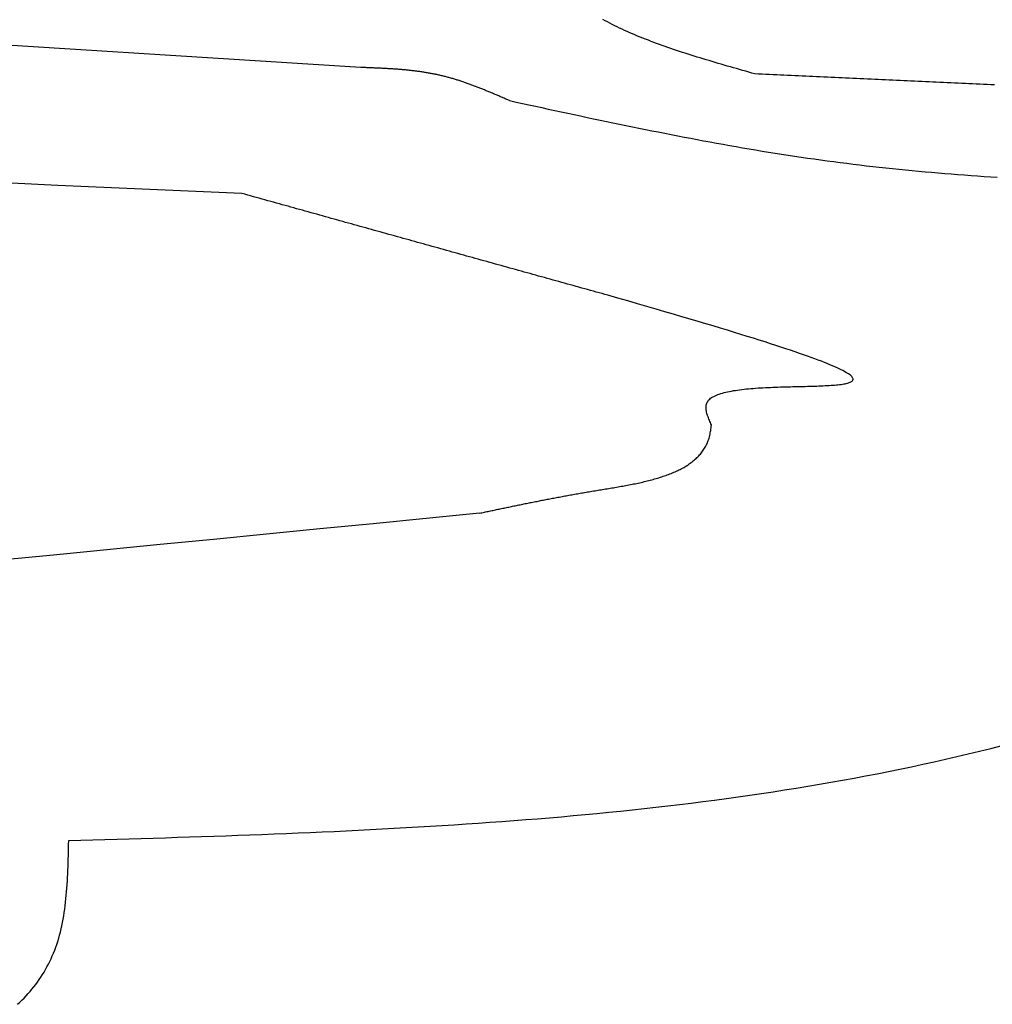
# Model space of a CAD drawing. Extents: x 715 to 7297, y 267 to 5710.
# Tile 75 of 91: x 5136 to 5430, y 3163 to 3460. Entities that reach past the tile are written whole.
import ezdxf

# ---------------------------------------------------------------- set-up
doc = ezdxf.new("R2010")
doc.units = 0
doc.layers.add('CAR', color=10, linetype='CONTINUOUS')

msp = doc.modelspace()

# ---------------------------------------------------------------- linework, layer by layer
at = {"layer": 'CAR'}
for points in [[(5357.82, 3443.77, 0), (5356.89, 3444.03, 0), (5355.97, 3444.3, 0), (5355.04, 3444.56, 0), (5354.11, 3444.82, 0), (5353.18, 3445.09, 0), (5352.26, 3445.35, 0), (5351.33, 3445.61, 0), (5350.41, 3445.88, 0), (5349.48, 3446.14, 0), (5348.56, 3446.41, 0), (5347.64, 3446.68, 0), (5346.72, 3446.95, 0), (5345.81, 3447.22, 0), (5344.89, 3447.49, 0), (5343.98, 3447.76, 0), (5343.07, 3448.03, 0), (5342.16, 3448.31, 0), (5341.26, 3448.58, 0), (5340.36, 3448.86, 0), (5339.46, 3449.14, 0), (5338.57, 3449.42, 0), (5337.67, 3449.7, 0), (5336.79, 3449.99, 0), (5335.9, 3450.27, 0), (5335.02, 3450.56, 0), (5334.15, 3450.85, 0), (5333.27, 3451.15, 0), (5332.4, 3451.44, 0), (5331.54, 3451.74, 0), (5330.68, 3452.04, 0), (5329.83, 3452.34, 0), (5328.98, 3452.65, 0), (5328.14, 3452.95, 0), (5327.3, 3453.27, 0), (5326.46, 3453.58, 0), (5325.64, 3453.9, 0), (5324.81, 3454.22, 0), (5324, 3454.54, 0), (5323.19, 3454.86, 0), (5322.39, 3455.19, 0), (5321.59, 3455.53, 0), (5320.8, 3455.86, 0), (5320.01, 3456.2, 0), (5319.24, 3456.55, 0), (5318.47, 3456.9, 0), (5317.71, 3457.25, 0), (5316.95, 3457.6, 0), (5316.2, 3457.96, 0), (5315.46, 3458.33, 0), (5314.73, 3458.69, 0), (5314.01, 3459.07, 0), (5313.29, 3459.44, 0), (5312.59, 3459.82, 0), (5311.89, 3460.21, 0)], [(5238.8, 3445.7, 0), (5224.44, 3446.61, 0), (5210.07, 3447.52, 0), (5195.71, 3448.43, 0), (5181.34, 3449.34, 0), (5166.98, 3450.25, 0), (5152.62, 3451.15, 0), (5138.25, 3452.06, 0), (5123.89, 3452.96, 0)], [(5283.71, 3435.69, 0), (5283.44, 3435.81, 0), (5283.17, 3435.92, 0), (5282.9, 3436.04, 0), (5282.63, 3436.16, 0), (5282.36, 3436.27, 0), (5282.09, 3436.39, 0), (5281.82, 3436.51, 0), (5281.55, 3436.62, 0), (5281.28, 3436.74, 0), (5281.01, 3436.86, 0), (5280.74, 3436.97, 0), (5280.47, 3437.09, 0), (5280.2, 3437.21, 0), (5279.93, 3437.32, 0), (5279.66, 3437.44, 0), (5279.39, 3437.55, 0), (5279.12, 3437.67, 0), (5278.85, 3437.78, 0), (5278.58, 3437.9, 0), (5278.31, 3438.01, 0), (5278.04, 3438.12, 0), (5277.77, 3438.24, 0), (5277.5, 3438.35, 0), (5277.23, 3438.46, 0), (5276.95, 3438.57, 0), (5276.68, 3438.68, 0), (5276.41, 3438.79, 0), (5276.14, 3438.91, 0), (5275.87, 3439.02, 0), (5275.6, 3439.12, 0), (5275.33, 3439.23, 0), (5275.05, 3439.34, 0), (5274.78, 3439.45, 0), (5274.51, 3439.56, 0), (5274.24, 3439.66, 0), (5273.96, 3439.77, 0), (5273.69, 3439.87, 0), (5273.42, 3439.98, 0), (5273.15, 3440.08, 0), (5272.87, 3440.19, 0), (5272.6, 3440.29, 0), (5272.33, 3440.39, 0), (5272.05, 3440.49, 0), (5271.78, 3440.59, 0), (5271.5, 3440.69, 0), (5271.23, 3440.79, 0), (5270.96, 3440.89, 0), (5270.68, 3440.98, 0), (5270.41, 3441.08, 0), (5270.13, 3441.18, 0), (5269.86, 3441.27, 0), (5269.58, 3441.36, 0), (5269.3, 3441.46, 0), (5269.03, 3441.55, 0), (5268.75, 3441.64, 0), (5268.48, 3441.73, 0), (5268.2, 3441.82, 0), (5267.92, 3441.9, 0), (5267.65, 3441.99, 0), (5267.37, 3442.08, 0), (5267.09, 3442.16, 0), (5266.81, 3442.24, 0), (5266.54, 3442.33, 0), (5266.26, 3442.41, 0), (5265.98, 3442.49, 0), (5265.7, 3442.57, 0), (5265.42, 3442.64, 0), (5265.14, 3442.72, 0), (5264.86, 3442.79, 0), (5264.58, 3442.87, 0), (5264.3, 3442.94, 0), (5264.02, 3443.01, 0), (5263.74, 3443.08, 0), (5263.46, 3443.15, 0), (5263.18, 3443.22, 0), (5262.9, 3443.28, 0), (5262.61, 3443.35, 0), (5262.33, 3443.41, 0), (5262.05, 3443.48, 0), (5261.77, 3443.54, 0), (5261.48, 3443.6, 0), (5261.2, 3443.65, 0), (5260.92, 3443.71, 0), (5260.63, 3443.77, 0), (5260.35, 3443.82, 0), (5260.06, 3443.88, 0), (5259.78, 3443.93, 0), (5259.49, 3443.98, 0), (5259.21, 3444.03, 0), (5258.92, 3444.08, 0), (5258.64, 3444.13, 0), (5258.35, 3444.17, 0), (5258.06, 3444.22, 0), (5257.78, 3444.27, 0), (5257.49, 3444.31, 0), (5257.2, 3444.35, 0), (5256.92, 3444.39, 0), (5256.63, 3444.44, 0), (5256.34, 3444.48, 0), (5256.05, 3444.51, 0), (5255.76, 3444.55, 0), (5255.48, 3444.59, 0), (5255.19, 3444.63, 0), (5254.9, 3444.66, 0), (5254.61, 3444.7, 0), (5254.32, 3444.73, 0), (5254.03, 3444.76, 0), (5253.74, 3444.79, 0), (5253.45, 3444.82, 0), (5253.16, 3444.86, 0), (5252.87, 3444.88, 0), (5252.58, 3444.91, 0), (5252.29, 3444.94, 0), (5252, 3444.97, 0), (5251.71, 3445, 0), (5251.42, 3445.02, 0), (5251.13, 3445.05, 0), (5250.83, 3445.07, 0), (5250.54, 3445.1, 0), (5250.25, 3445.12, 0), (5249.96, 3445.14, 0), (5249.67, 3445.16, 0), (5249.38, 3445.19, 0), (5249.08, 3445.21, 0), (5248.79, 3445.23, 0), (5248.5, 3445.25, 0), (5248.21, 3445.27, 0), (5247.91, 3445.28, 0), (5247.62, 3445.3, 0), (5247.33, 3445.32, 0), (5247.03, 3445.34, 0), (5246.74, 3445.36, 0), (5246.45, 3445.37, 0), (5246.15, 3445.39, 0), (5245.86, 3445.4, 0), (5245.57, 3445.42, 0), (5245.27, 3445.43, 0), (5244.98, 3445.45, 0), (5244.69, 3445.46, 0), (5244.39, 3445.48, 0), (5244.1, 3445.49, 0), (5243.81, 3445.5, 0), (5243.51, 3445.52, 0), (5243.22, 3445.53, 0), (5242.92, 3445.54, 0), (5242.63, 3445.56, 0), (5242.34, 3445.57, 0), (5242.04, 3445.58, 0), (5241.75, 3445.59, 0), (5241.45, 3445.6, 0), (5241.16, 3445.61, 0), (5240.86, 3445.63, 0), (5240.57, 3445.64, 0), (5240.27, 3445.65, 0), (5239.98, 3445.66, 0), (5239.69, 3445.67, 0), (5239.39, 3445.68, 0), (5239.1, 3445.69, 0), (5238.8, 3445.7, 0)], [(5430.13, 3440.43, 0), (5429.04, 3440.48, 0), (5427.94, 3440.53, 0), (5426.85, 3440.58, 0), (5425.75, 3440.63, 0), (5424.65, 3440.68, 0), (5423.56, 3440.73, 0), (5422.46, 3440.78, 0), (5421.37, 3440.83, 0), (5420.27, 3440.88, 0), (5419.18, 3440.94, 0), (5418.08, 3440.99, 0), (5416.99, 3441.04, 0), (5415.89, 3441.09, 0), (5414.79, 3441.14, 0), (5413.7, 3441.19, 0), (5412.6, 3441.24, 0), (5411.51, 3441.29, 0), (5410.41, 3441.34, 0), (5409.32, 3441.39, 0), (5408.22, 3441.44, 0), (5407.12, 3441.49, 0), (5406.03, 3441.54, 0), (5404.93, 3441.59, 0), (5403.84, 3441.64, 0), (5402.74, 3441.69, 0), (5401.65, 3441.75, 0), (5400.55, 3441.8, 0), (5399.46, 3441.85, 0), (5398.36, 3441.9, 0), (5397.26, 3441.95, 0), (5396.17, 3442, 0), (5395.07, 3442.05, 0), (5393.98, 3442.1, 0), (5392.88, 3442.15, 0), (5391.79, 3442.2, 0), (5390.69, 3442.25, 0), (5389.6, 3442.3, 0), (5388.5, 3442.35, 0), (5387.4, 3442.4, 0), (5386.31, 3442.45, 0), (5385.21, 3442.5, 0), (5384.12, 3442.55, 0), (5383.02, 3442.61, 0), (5381.93, 3442.66, 0), (5380.83, 3442.71, 0), (5379.73, 3442.76, 0), (5378.64, 3442.81, 0), (5377.54, 3442.86, 0), (5376.45, 3442.91, 0), (5375.35, 3442.96, 0), (5374.26, 3443.01, 0), (5373.16, 3443.06, 0), (5372.07, 3443.11, 0), (5370.97, 3443.16, 0), (5369.87, 3443.21, 0), (5368.78, 3443.26, 0), (5367.68, 3443.31, 0), (5366.59, 3443.36, 0), (5365.49, 3443.42, 0), (5364.4, 3443.47, 0), (5363.3, 3443.52, 0), (5362.21, 3443.57, 0), (5361.11, 3443.62, 0), (5360.01, 3443.67, 0), (5358.92, 3443.72, 0), (5357.82, 3443.77, 0)], [(5283.71, 3435.69, 0), (5285.66, 3435.26, 0), (5287.62, 3434.84, 0), (5289.57, 3434.42, 0), (5291.52, 3433.99, 0), (5293.47, 3433.57, 0), (5295.42, 3433.15, 0), (5297.38, 3432.73, 0), (5299.33, 3432.31, 0), (5301.28, 3431.89, 0), (5303.23, 3431.47, 0), (5305.18, 3431.05, 0), (5307.14, 3430.64, 0), (5309.09, 3430.23, 0), (5311.04, 3429.81, 0), (5313, 3429.4, 0), (5314.95, 3429, 0), (5316.9, 3428.59, 0), (5318.86, 3428.19, 0), (5320.81, 3427.79, 0), (5322.76, 3427.39, 0), (5324.72, 3426.99, 0), (5326.67, 3426.6, 0), (5328.63, 3426.21, 0), (5330.58, 3425.82, 0), (5332.54, 3425.44, 0), (5334.5, 3425.06, 0), (5336.45, 3424.68, 0), (5338.41, 3424.3, 0), (5340.37, 3423.93, 0), (5342.33, 3423.57, 0), (5344.28, 3423.21, 0), (5346.24, 3422.85, 0), (5348.2, 3422.49, 0), (5350.16, 3422.14, 0), (5352.12, 3421.8, 0), (5354.08, 3421.46, 0), (5356.04, 3421.12, 0), (5358, 3420.79, 0), (5359.97, 3420.47, 0), (5361.93, 3420.15, 0), (5363.89, 3419.83, 0), (5365.85, 3419.52, 0), (5367.82, 3419.22, 0), (5369.78, 3418.92, 0), (5371.75, 3418.63, 0), (5373.72, 3418.34, 0), (5375.68, 3418.06, 0), (5377.65, 3417.79, 0), (5379.62, 3417.52, 0), (5381.59, 3417.26, 0), (5383.56, 3417, 0), (5385.53, 3416.75, 0), (5387.5, 3416.51, 0), (5389.47, 3416.27, 0), (5391.44, 3416.04, 0), (5393.41, 3415.81, 0), (5395.38, 3415.59, 0), (5397.36, 3415.38, 0), (5399.33, 3415.17, 0), (5401.31, 3414.97, 0), (5403.28, 3414.77, 0), (5405.26, 3414.58, 0), (5407.24, 3414.39, 0), (5409.21, 3414.21, 0), (5411.19, 3414.03, 0), (5413.17, 3413.86, 0), (5415.15, 3413.7, 0), (5417.13, 3413.54, 0), (5419.11, 3413.38, 0), (5421.09, 3413.23, 0), (5423.07, 3413.09, 0), (5425.05, 3412.95, 0), (5427.03, 3412.81, 0), (5429.02, 3412.68, 0), (5431, 3412.56, 0)], [(5202.89, 3407.64, 0), (5188.98, 3408.25, 0), (5175.07, 3408.87, 0), (5161.17, 3409.48, 0), (5147.26, 3410.09, 0), (5133.35, 3410.71, 0)], [(5313.38, 3376.89, 0), (5312.51, 3377.13, 0), (5311.64, 3377.38, 0), (5310.77, 3377.62, 0), (5309.9, 3377.86, 0), (5309.03, 3378.1, 0), (5308.16, 3378.34, 0), (5307.29, 3378.59, 0), (5306.42, 3378.83, 0), (5305.55, 3379.07, 0), (5304.68, 3379.31, 0), (5303.81, 3379.56, 0), (5302.94, 3379.8, 0), (5302.07, 3380.04, 0), (5301.2, 3380.28, 0), (5300.33, 3380.52, 0), (5299.46, 3380.77, 0), (5298.59, 3381.01, 0), (5297.72, 3381.25, 0), (5296.85, 3381.49, 0), (5295.98, 3381.73, 0), (5295.11, 3381.98, 0), (5294.24, 3382.22, 0), (5293.37, 3382.46, 0), (5292.5, 3382.7, 0), (5291.63, 3382.94, 0), (5290.76, 3383.19, 0), (5289.89, 3383.43, 0), (5289.02, 3383.67, 0), (5288.15, 3383.91, 0), (5287.28, 3384.15, 0), (5286.41, 3384.4, 0), (5285.54, 3384.64, 0), (5284.67, 3384.88, 0), (5283.8, 3385.12, 0), (5282.93, 3385.37, 0), (5282.06, 3385.61, 0), (5281.19, 3385.85, 0), (5280.32, 3386.09, 0), (5279.45, 3386.33, 0), (5278.58, 3386.58, 0), (5277.71, 3386.82, 0), (5276.84, 3387.06, 0), (5275.97, 3387.3, 0), (5275.1, 3387.54, 0), (5274.23, 3387.79, 0), (5273.36, 3388.03, 0), (5272.49, 3388.27, 0), (5271.62, 3388.51, 0), (5270.75, 3388.75, 0), (5269.88, 3389, 0), (5269.01, 3389.24, 0), (5268.14, 3389.48, 0), (5267.27, 3389.72, 0), (5266.4, 3389.96, 0), (5265.53, 3390.21, 0), (5264.66, 3390.45, 0), (5263.79, 3390.69, 0), (5262.92, 3390.93, 0), (5262.05, 3391.18, 0), (5261.18, 3391.42, 0), (5260.31, 3391.66, 0), (5259.44, 3391.9, 0), (5258.57, 3392.14, 0), (5257.7, 3392.39, 0), (5256.83, 3392.63, 0), (5255.96, 3392.87, 0), (5255.09, 3393.11, 0), (5254.22, 3393.35, 0), (5253.35, 3393.6, 0), (5252.48, 3393.84, 0), (5251.61, 3394.08, 0), (5250.74, 3394.32, 0), (5249.87, 3394.56, 0), (5249, 3394.81, 0), (5248.13, 3395.05, 0), (5247.26, 3395.29, 0), (5246.39, 3395.53, 0), (5245.52, 3395.78, 0), (5244.65, 3396.02, 0), (5243.78, 3396.26, 0), (5242.91, 3396.5, 0), (5242.04, 3396.74, 0), (5241.17, 3396.99, 0), (5240.3, 3397.23, 0), (5239.43, 3397.47, 0), (5238.56, 3397.71, 0), (5237.69, 3397.95, 0), (5236.82, 3398.2, 0), (5235.95, 3398.44, 0), (5235.08, 3398.68, 0), (5234.21, 3398.92, 0), (5233.34, 3399.16, 0), (5232.47, 3399.41, 0), (5231.6, 3399.65, 0), (5230.73, 3399.89, 0), (5229.86, 3400.13, 0), (5228.99, 3400.37, 0), (5228.12, 3400.62, 0), (5227.25, 3400.86, 0), (5226.38, 3401.1, 0), (5225.51, 3401.34, 0), (5224.64, 3401.59, 0), (5223.77, 3401.83, 0), (5222.9, 3402.07, 0), (5222.03, 3402.31, 0), (5221.16, 3402.55, 0), (5220.29, 3402.8, 0), (5219.42, 3403.04, 0), (5218.55, 3403.28, 0), (5217.68, 3403.52, 0), (5216.81, 3403.76, 0), (5215.94, 3404.01, 0), (5215.07, 3404.25, 0), (5214.2, 3404.49, 0), (5213.33, 3404.73, 0), (5212.46, 3404.97, 0), (5211.59, 3405.22, 0), (5210.72, 3405.46, 0), (5209.85, 3405.7, 0), (5208.98, 3405.94, 0), (5208.11, 3406.18, 0), (5207.24, 3406.43, 0), (5206.37, 3406.67, 0), (5205.5, 3406.91, 0), (5204.63, 3407.15, 0), (5203.76, 3407.4, 0), (5202.89, 3407.64, 0)], [(5344.69, 3337.71, 0), (5344.53, 3338.07, 0), (5344.37, 3338.42, 0), (5344.22, 3338.78, 0), (5344.07, 3339.14, 0), (5343.92, 3339.49, 0), (5343.79, 3339.84, 0), (5343.66, 3340.19, 0), (5343.54, 3340.54, 0), (5343.43, 3340.88, 0), (5343.33, 3341.22, 0), (5343.24, 3341.55, 0), (5343.17, 3341.88, 0), (5343.12, 3342.21, 0), (5343.08, 3342.52, 0), (5343.06, 3342.84, 0), (5343.06, 3343.14, 0), (5343.08, 3343.44, 0), (5343.13, 3343.73, 0), (5343.2, 3344.02, 0), (5343.29, 3344.3, 0), (5343.41, 3344.56, 0), (5343.56, 3344.82, 0), (5343.73, 3345.07, 0), (5343.94, 3345.31, 0), (5344.18, 3345.54, 0), (5344.44, 3345.76, 0), (5344.74, 3345.97, 0), (5345.06, 3346.17, 0), (5345.4, 3346.36, 0), (5345.77, 3346.55, 0), (5346.17, 3346.73, 0), (5346.59, 3346.89, 0), (5347.03, 3347.05, 0), (5347.5, 3347.21, 0), (5347.98, 3347.35, 0), (5348.49, 3347.49, 0), (5349.02, 3347.62, 0), (5349.56, 3347.74, 0), (5350.13, 3347.86, 0), (5350.71, 3347.97, 0), (5351.31, 3348.08, 0), (5351.92, 3348.17, 0), (5352.55, 3348.27, 0), (5353.19, 3348.35, 0), (5353.85, 3348.44, 0), (5354.52, 3348.51, 0), (5355.2, 3348.58, 0), (5355.89, 3348.65, 0), (5356.59, 3348.71, 0), (5357.3, 3348.77, 0), (5358.02, 3348.83, 0), (5358.75, 3348.88, 0), (5359.49, 3348.92, 0), (5360.23, 3348.97, 0), (5360.97, 3349.01, 0), (5361.72, 3349.04, 0), (5362.48, 3349.08, 0), (5363.24, 3349.11, 0), (5364, 3349.14, 0), (5364.76, 3349.16, 0), (5365.52, 3349.19, 0), (5366.28, 3349.21, 0), (5367.04, 3349.24, 0), (5367.8, 3349.26, 0), (5368.56, 3349.28, 0), (5369.31, 3349.29, 0), (5370.06, 3349.31, 0), (5370.8, 3349.33, 0), (5371.54, 3349.35, 0), (5372.27, 3349.36, 0), (5372.99, 3349.38, 0), (5373.71, 3349.4, 0), (5374.41, 3349.42, 0), (5375.11, 3349.44, 0), (5375.8, 3349.46, 0), (5376.47, 3349.48, 0), (5377.13, 3349.5, 0), (5377.78, 3349.53, 0), (5378.42, 3349.56, 0), (5379.04, 3349.59, 0), (5379.64, 3349.62, 0), (5380.23, 3349.65, 0), (5380.8, 3349.69, 0), (5381.36, 3349.73, 0), (5381.89, 3349.77, 0), (5382.41, 3349.82, 0), (5382.9, 3349.87, 0), (5383.38, 3349.92, 0), (5383.83, 3349.98, 0), (5384.26, 3350.04, 0), (5384.67, 3350.11, 0), (5385.05, 3350.18, 0), (5385.4, 3350.26, 0), (5385.74, 3350.34, 0), (5386.04, 3350.42, 0), (5386.32, 3350.52, 0), (5386.57, 3350.62, 0), (5386.79, 3350.72, 0), (5386.98, 3350.83, 0), (5387.13, 3350.95, 0), (5387.26, 3351.07, 0), (5387.36, 3351.2, 0), (5387.42, 3351.34, 0), (5387.45, 3351.48, 0), (5387.44, 3351.63, 0), (5387.4, 3351.79, 0), (5387.32, 3351.96, 0), (5387.21, 3352.14, 0), (5387.05, 3352.32, 0), (5386.86, 3352.51, 0), (5386.63, 3352.72, 0), (5386.36, 3352.93, 0), (5386.05, 3353.15, 0), (5385.69, 3353.37, 0), (5385.29, 3353.61, 0), (5384.85, 3353.86, 0), (5384.37, 3354.12, 0), (5383.84, 3354.39, 0), (5383.26, 3354.67, 0), (5382.64, 3354.96, 0), (5381.97, 3355.26, 0), (5381.25, 3355.57, 0), (5380.48, 3355.9, 0), (5379.66, 3356.23, 0), (5378.8, 3356.58, 0), (5377.88, 3356.94, 0), (5376.9, 3357.31, 0), (5375.88, 3357.69, 0), (5374.8, 3358.09, 0), (5373.67, 3358.49, 0), (5372.48, 3358.92, 0), (5371.23, 3359.35, 0), (5369.93, 3359.8, 0), (5368.57, 3360.26, 0), (5367.15, 3360.74, 0), (5365.67, 3361.23, 0), (5364.13, 3361.73, 0), (5362.53, 3362.25, 0), (5360.87, 3362.79, 0), (5359.14, 3363.33, 0), (5357.35, 3363.9, 0), (5355.5, 3364.48, 0), (5353.58, 3365.07, 0), (5351.6, 3365.68, 0), (5349.55, 3366.31, 0), (5347.43, 3366.95, 0), (5345.24, 3367.61, 0), (5342.98, 3368.29, 0), (5340.66, 3368.98, 0), (5338.26, 3369.69, 0), (5335.79, 3370.42, 0), (5333.25, 3371.17, 0), (5330.64, 3371.93, 0), (5327.95, 3372.71, 0), (5325.19, 3373.51, 0), (5322.35, 3374.33, 0), (5319.44, 3375.16, 0), (5316.45, 3376.02, 0), (5313.38, 3376.89, 0)], [(5274.65, 3311.06, 0), (5275.02, 3311.14, 0), (5275.39, 3311.21, 0), (5275.75, 3311.29, 0), (5276.12, 3311.37, 0), (5276.49, 3311.45, 0), (5276.86, 3311.53, 0), (5277.23, 3311.6, 0), (5277.59, 3311.68, 0), (5277.96, 3311.76, 0), (5278.33, 3311.84, 0), (5278.7, 3311.92, 0), (5279.07, 3311.99, 0), (5279.44, 3312.07, 0), (5279.81, 3312.15, 0), (5280.18, 3312.23, 0), (5280.55, 3312.31, 0), (5280.92, 3312.38, 0), (5281.29, 3312.46, 0), (5281.66, 3312.54, 0), (5282.04, 3312.62, 0), (5282.41, 3312.7, 0), (5282.78, 3312.77, 0), (5283.15, 3312.85, 0), (5283.53, 3312.93, 0), (5283.9, 3313.01, 0), (5284.28, 3313.09, 0), (5284.65, 3313.16, 0), (5285.03, 3313.24, 0), (5285.41, 3313.32, 0), (5285.78, 3313.4, 0), (5286.16, 3313.47, 0), (5286.54, 3313.55, 0), (5286.92, 3313.63, 0), (5287.3, 3313.71, 0), (5287.68, 3313.79, 0), (5288.06, 3313.86, 0), (5288.44, 3313.94, 0), (5288.83, 3314.02, 0), (5289.21, 3314.1, 0), (5289.6, 3314.17, 0), (5289.98, 3314.25, 0), (5290.37, 3314.33, 0), (5290.76, 3314.41, 0), (5291.15, 3314.48, 0), (5291.54, 3314.56, 0), (5291.93, 3314.64, 0), (5292.32, 3314.72, 0), (5292.71, 3314.79, 0), (5293.1, 3314.87, 0), (5293.5, 3314.95, 0), (5293.89, 3315.02, 0), (5294.29, 3315.1, 0), (5294.69, 3315.18, 0), (5295.09, 3315.26, 0), (5295.49, 3315.33, 0), (5295.89, 3315.41, 0), (5296.29, 3315.49, 0), (5296.7, 3315.56, 0), (5297.1, 3315.64, 0), (5297.51, 3315.72, 0), (5297.92, 3315.79, 0), (5298.33, 3315.87, 0), (5298.74, 3315.95, 0), (5299.15, 3316.03, 0), (5299.56, 3316.1, 0), (5299.98, 3316.18, 0), (5300.4, 3316.26, 0), (5300.81, 3316.33, 0), (5301.23, 3316.41, 0), (5301.65, 3316.48, 0), (5302.08, 3316.56, 0), (5302.5, 3316.64, 0), (5302.93, 3316.71, 0), (5303.35, 3316.79, 0), (5303.78, 3316.87, 0), (5304.21, 3316.94, 0), (5304.65, 3317.02, 0), (5305.08, 3317.09, 0), (5305.52, 3317.17, 0), (5305.95, 3317.25, 0), (5306.39, 3317.32, 0), (5306.83, 3317.4, 0), (5307.28, 3317.47, 0), (5307.72, 3317.55, 0), (5308.17, 3317.63, 0), (5308.61, 3317.7, 0), (5309.06, 3317.78, 0), (5309.52, 3317.85, 0), (5309.97, 3317.93, 0), (5310.43, 3318, 0), (5310.88, 3318.08, 0), (5311.34, 3318.15, 0), (5311.8, 3318.23, 0), (5312.27, 3318.31, 0), (5312.73, 3318.38, 0), (5313.2, 3318.46, 0), (5313.66, 3318.54, 0), (5314.13, 3318.61, 0), (5314.6, 3318.69, 0), (5315.06, 3318.77, 0), (5315.53, 3318.85, 0), (5316, 3318.93, 0), (5316.47, 3319.01, 0), (5316.94, 3319.09, 0), (5317.41, 3319.18, 0), (5317.88, 3319.26, 0), (5318.35, 3319.35, 0), (5318.82, 3319.43, 0), (5319.29, 3319.52, 0), (5319.76, 3319.61, 0), (5320.23, 3319.7, 0), (5320.7, 3319.79, 0), (5321.16, 3319.89, 0), (5321.63, 3319.98, 0), (5322.09, 3320.08, 0), (5322.55, 3320.18, 0), (5323.02, 3320.28, 0), (5323.48, 3320.38, 0), (5323.93, 3320.48, 0), (5324.39, 3320.59, 0), (5324.84, 3320.7, 0), (5325.3, 3320.81, 0), (5325.75, 3320.92, 0), (5326.2, 3321.04, 0), (5326.64, 3321.16, 0), (5327.08, 3321.28, 0), (5327.53, 3321.4, 0), (5327.96, 3321.53, 0), (5328.4, 3321.65, 0), (5328.83, 3321.78, 0), (5329.26, 3321.92, 0), (5329.68, 3322.06, 0), (5330.11, 3322.2, 0), (5330.53, 3322.34, 0), (5330.94, 3322.48, 0), (5331.35, 3322.63, 0), (5331.76, 3322.78, 0), (5332.16, 3322.94, 0), (5332.56, 3323.1, 0), (5332.96, 3323.26, 0), (5333.35, 3323.43, 0), (5333.73, 3323.6, 0), (5334.12, 3323.77, 0), (5334.49, 3323.95, 0), (5334.86, 3324.13, 0), (5335.23, 3324.31, 0), (5335.59, 3324.5, 0), (5335.95, 3324.69, 0), (5336.3, 3324.89, 0), (5336.65, 3325.09, 0), (5336.99, 3325.3, 0), (5337.32, 3325.51, 0), (5337.65, 3325.72, 0), (5337.97, 3325.94, 0), (5338.29, 3326.16, 0), (5338.6, 3326.39, 0), (5338.9, 3326.62, 0), (5339.2, 3326.86, 0), (5339.49, 3327.1, 0), (5339.78, 3327.35, 0), (5340.05, 3327.6, 0), (5340.32, 3327.85, 0), (5340.59, 3328.12, 0), (5340.84, 3328.38, 0), (5341.09, 3328.65, 0), (5341.33, 3328.93, 0), (5341.57, 3329.21, 0), (5341.79, 3329.5, 0), (5342.01, 3329.79, 0), (5342.22, 3330.09, 0), (5342.42, 3330.4, 0), (5342.62, 3330.71, 0), (5342.8, 3331.02, 0), (5342.98, 3331.35, 0), (5343.15, 3331.67, 0), (5343.31, 3332.01, 0), (5343.46, 3332.35, 0), (5343.6, 3332.69, 0), (5343.73, 3333.05, 0), (5343.86, 3333.4, 0), (5343.97, 3333.77, 0), (5344.08, 3334.14, 0), (5344.17, 3334.52, 0), (5344.26, 3334.9, 0), (5344.34, 3335.29, 0), (5344.41, 3335.69, 0), (5344.47, 3336.09, 0), (5344.53, 3336.49, 0), (5344.58, 3336.89, 0), (5344.64, 3337.3, 0), (5344.69, 3337.71, 0)], [(5274.65, 3311.06, 0), (5258.57, 3309.47, 0), (5242.49, 3307.89, 0), (5226.42, 3306.31, 0), (5210.34, 3304.72, 0), (5194.26, 3303.14, 0), (5178.18, 3301.57, 0), (5162.11, 3299.99, 0), (5146.03, 3298.42, 0), (5129.95, 3296.86, 0)], [(5150.57, 3212.15, 0), (5154.22, 3212.26, 0), (5157.87, 3212.37, 0), (5161.52, 3212.47, 0), (5165.17, 3212.58, 0), (5168.82, 3212.69, 0), (5172.47, 3212.8, 0), (5176.12, 3212.92, 0), (5179.77, 3213.03, 0), (5183.42, 3213.15, 0), (5187.07, 3213.27, 0), (5190.72, 3213.39, 0), (5194.36, 3213.51, 0), (5198.01, 3213.64, 0), (5201.65, 3213.77, 0), (5205.29, 3213.9, 0), (5208.94, 3214.04, 0), (5212.58, 3214.18, 0), (5216.22, 3214.33, 0), (5219.85, 3214.48, 0), (5223.49, 3214.63, 0), (5227.12, 3214.79, 0), (5230.76, 3214.96, 0), (5234.39, 3215.13, 0), (5238.02, 3215.3, 0), (5241.65, 3215.48, 0), (5245.27, 3215.67, 0), (5248.89, 3215.87, 0), (5252.52, 3216.07, 0), (5256.13, 3216.27, 0), (5259.75, 3216.49, 0), (5263.37, 3216.71, 0), (5266.98, 3216.94, 0), (5270.59, 3217.18, 0), (5274.19, 3217.42, 0), (5277.8, 3217.68, 0), (5281.4, 3217.94, 0), (5285, 3218.21, 0), (5288.59, 3218.49, 0), (5292.18, 3218.78, 0), (5295.77, 3219.08, 0), (5299.36, 3219.39, 0), (5302.94, 3219.71, 0), (5306.52, 3220.04, 0), (5310.1, 3220.38, 0), (5313.67, 3220.73, 0), (5317.24, 3221.09, 0), (5320.81, 3221.47, 0), (5324.37, 3221.85, 0), (5327.92, 3222.25, 0), (5331.48, 3222.66, 0), (5335.03, 3223.08, 0), (5338.57, 3223.51, 0), (5342.12, 3223.96, 0), (5345.65, 3224.42, 0), (5349.19, 3224.89, 0), (5352.72, 3225.38, 0), (5356.24, 3225.88, 0), (5359.76, 3226.39, 0), (5363.28, 3226.92, 0), (5366.79, 3227.47, 0), (5370.29, 3228.02, 0), (5373.79, 3228.6, 0), (5377.29, 3229.18, 0), (5380.78, 3229.79, 0), (5384.27, 3230.41, 0), (5387.75, 3231.04, 0), (5391.22, 3231.69, 0), (5394.69, 3232.36, 0), (5398.16, 3233.05, 0), (5401.62, 3233.75, 0), (5405.07, 3234.47, 0), (5408.52, 3235.2, 0), (5411.96, 3235.96, 0), (5415.4, 3236.73, 0), (5418.83, 3237.52, 0), (5422.25, 3238.33, 0), (5425.67, 3239.15, 0), (5429.08, 3240, 0), (5432.49, 3240.87, 0)], [(5135.16, 3162.71, 0), (5135.82, 3163.33, 0), (5136.46, 3163.97, 0), (5137.1, 3164.61, 0), (5137.72, 3165.27, 0), (5138.32, 3165.94, 0), (5138.91, 3166.62, 0), (5139.49, 3167.31, 0), (5140.05, 3168.01, 0), (5140.6, 3168.72, 0), (5141.13, 3169.44, 0), (5141.65, 3170.18, 0), (5142.16, 3170.92, 0), (5142.65, 3171.68, 0), (5143.12, 3172.45, 0), (5143.58, 3173.23, 0), (5144.02, 3174.03, 0), (5144.45, 3174.83, 0), (5144.86, 3175.65, 0), (5145.26, 3176.48, 0), (5145.63, 3177.32, 0), (5146, 3178.18, 0), (5146.35, 3179.05, 0), (5146.68, 3179.93, 0), (5146.99, 3180.82, 0), (5147.29, 3181.73, 0), (5147.57, 3182.64, 0), (5147.84, 3183.58, 0), (5148.08, 3184.52, 0), (5148.32, 3185.48, 0), (5148.53, 3186.45, 0), (5148.73, 3187.43, 0), (5148.92, 3188.42, 0), (5149.09, 3189.43, 0), (5149.24, 3190.44, 0), (5149.39, 3191.47, 0), (5149.52, 3192.5, 0), (5149.64, 3193.54, 0), (5149.75, 3194.59, 0), (5149.85, 3195.65, 0), (5149.95, 3196.72, 0), (5150.03, 3197.79, 0), (5150.1, 3198.87, 0), (5150.17, 3199.96, 0), (5150.23, 3201.05, 0), (5150.28, 3202.14, 0), (5150.32, 3203.25, 0), (5150.37, 3204.35, 0), (5150.4, 3205.46, 0), (5150.44, 3206.57, 0), (5150.47, 3207.68, 0), (5150.49, 3208.8, 0), (5150.52, 3209.91, 0), (5150.54, 3211.03, 0), (5150.57, 3212.15, 0)]]:
    msp.add_polyline3d(points, dxfattribs=at)

doc.saveas('drawing.dxf')
